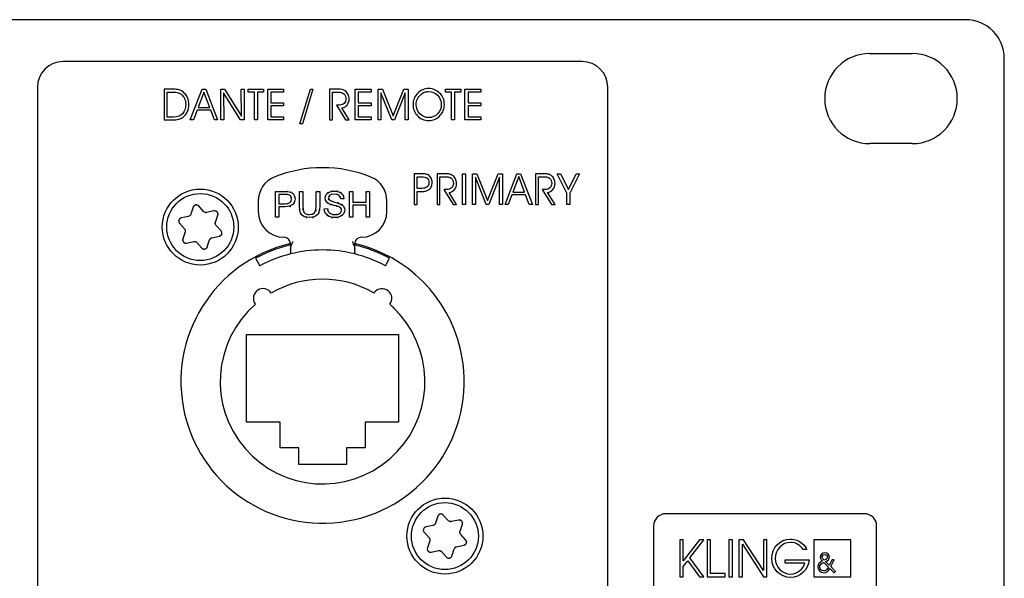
# Model space of a CAD drawing. Extents: x 1077 to 2047, y 1805 to 2279.
# Tile 21 of 22: x 1484 to 1560, y 2235 to 2279. Entities that reach past the tile are written whole.
import ezdxf

# ---------------------------------------------------------------- set-up
doc = ezdxf.new("R2010")
doc.units = 0
doc.layers.add('DRUCKFARBE_SILBER', color=253, linetype='CONTINUOUS')
doc.layers.add('KF_CP+_FRONT', color=7, linetype='CONTINUOUS')

# ---------------------------------------------------------------- blocks, each defined once
blk = doc.blocks.new('AI9-BLK4')
at = {"layer": 'DRUCKFARBE_SILBER', "color": 7}
blk.add_lwpolyline([(-1.436, 1.437), (-1.436, -1.437), (1.436, -1.437), (1.436, 1.437)], close=True, dxfattribs=at)
for points, knots in [([(0.158, -1.128), (0.158, -1.128), (-0.186, -0.791), (-0.186, -0.791), (-0.303, -1.027), (-0.442, -1.128), (-0.647, -1.128), (-0.903, -1.128), (-1.112, -0.919), (-1.112, -0.661), (-1.112, -0.477), (-0.994, -0.325), (-0.766, -0.222), (-0.82, -0.168), (-0.833, -0.152), (-0.856, -0.125), (-0.903, -0.065), (-0.933, 0.02), (-0.933, 0.093), (-0.933, 0.275), (-0.77, 0.426), (-0.572, 0.426), (-0.377, 0.426), (-0.213, 0.266), (-0.213, 0.074), (-0.213, -0.076), (-0.32, -0.202), (-0.507, -0.267), (-0.507, -0.267), (-0.222, -0.548), (-0.222, -0.548), (-0.222, -0.548), (-0.004, -0.125), (-0.004, -0.125), (-0.004, -0.125), (0.166, -0.125), (0.166, -0.125), (0.166, -0.125), (-0.114, -0.655), (-0.114, -0.655), (-0.114, -0.655), (0.266, -1.025), (0.266, -1.025), (0.266, -1.025), (0.158, -1.128), (0.158, -1.128)], [0, 0, 0, 0, 1, 1, 1, 2, 2, 2, 3, 3, 3, 4, 4, 4, 5, 5, 5, 6, 6, 6, 7, 7, 7, 8, 8, 8, 9, 9, 9, 10, 10, 10, 11, 11, 11, 12, 12, 12, 13, 13, 13, 14, 14, 14, 15, 15, 15, 15]), ([(-0.64, -0.137), (-0.64, -0.137), (-0.631, -0.143), (-0.631, -0.143), (-0.631, -0.143), (-0.624, -0.152), (-0.624, -0.152), (-0.624, -0.152), (-0.615, -0.159), (-0.615, -0.159), (-0.449, -0.1), (-0.363, -0.015), (-0.363, 0.089), (-0.363, 0.193), (-0.463, 0.286), (-0.575, 0.286), (-0.69, 0.286), (-0.782, 0.198), (-0.782, 0.089), (-0.782, 0.053), (-0.766, 0.012), (-0.739, -0.028), (-0.716, -0.062), (-0.707, -0.073), (-0.64, -0.137)], [0, 0, 0, 0, 1, 1, 1, 2, 2, 2, 3, 3, 3, 4, 4, 4, 5, 5, 5, 6, 6, 6, 7, 7, 7, 8, 8, 8, 8]), ([(-0.768, -0.389), (-0.887, -0.447), (-0.962, -0.559), (-0.962, -0.678), (-0.962, -0.846), (-0.82, -0.989), (-0.651, -0.989), (-0.548, -0.989), (-0.456, -0.937), (-0.383, -0.833), (-0.354, -0.793), (-0.33, -0.751), (-0.296, -0.683), (-0.296, -0.683), (-0.658, -0.33), (-0.658, -0.33), (-0.68, -0.346), (-0.656, -0.333), (-0.768, -0.389)], [0, 0, 0, 0, 1, 1, 1, 2, 2, 2, 3, 3, 3, 4, 4, 4, 5, 5, 5, 6, 6, 6, 6])]:
    blk.add_open_spline(points, degree=3, knots=knots, dxfattribs=at)
blk = doc.blocks.new('AI9-BLK3')
at = {"layer": 'DRUCKFARBE_SILBER', "color": 7}
blk.add_blockref('AI9-BLK4', (0, 0), dxfattribs=at)
blk = doc.blocks.new('AI9-BLK5')
at = {"layer": 'DRUCKFARBE_SILBER', "color": 7}
blk.add_open_spline([(22.15, -38.95), (22.15, -40.05), (21.25, -40.95), (20.15, -40.95), (20.15, -40.95), (-20.15, -40.95), (-20.15, -40.95), (-21.25, -40.95), (-22.15, -40.05), (-22.15, -38.95), (-22.15, -38.95), (-22.15, 38.95), (-22.15, 38.95), (-22.15, 40.05), (-21.25, 40.95), (-20.15, 40.95), (-20.15, 40.95), (20.15, 40.95), (20.15, 40.95), (21.25, 40.95), (22.15, 40.05), (22.15, 38.95), (22.15, 38.95), (22.15, -38.95), (22.15, -38.95)], degree=3, knots=[0, 0, 0, 0, 1, 1, 1, 2, 2, 2, 3, 3, 3, 4, 4, 4, 5, 5, 5, 6, 6, 6, 7, 7, 7, 8, 8, 8, 8], dxfattribs=at)
blk = doc.blocks.new('KF_CP+_FRONT')
at = {"layer": 'KF_CP+_FRONT', "color": 7}
for p, q in [((238.3, 88.4), (-238.3, 88.4)), ((230.85, 85.775), (234.15, 85.775)), ((241.3, 3), (241.3, 85.4)), ((234.15, 78.775), (230.85, 78.775)), ((184.682, 75.061), (185.437, 75.061)), ((184.682, 73.061), (184.682, 75.061)), ((186.551, 73.906), (186.551, 75.061)), ((186.551, 75.061), (186.817, 75.061)), ((186.817, 75.061), (186.817, 73.907)), ((187.859, 75.061), (188.124, 75.061)), ((187.859, 73.907), (187.859, 75.061)), ((188.124, 75.061), (188.124, 73.906)), ((190.44, 73.061), (190.44, 75.061)), ((190.44, 75.061), (190.705, 75.061)), ((190.705, 75.061), (190.705, 74.239)), ((191.742, 74.239), (191.742, 75.061)), ((191.742, 75.061), (192.007, 75.061)), ((192.007, 75.061), (192.007, 73.061)), ((183.35, 74.326), (183.35, 73.509)), ((184.948, 74.825), (184.948, 74.11)), ((185.46, 74.825), (184.948, 74.825)), ((190.009, 74.498), (189.756, 74.479)), ((190.705, 74.239), (191.742, 74.239)), ((193.35, 73.509), (193.35, 74.326)), ((178.304, 73.846), (178.125, 73.297)), ((179.113, 73.505), (178.728, 73.935)), ((179.916, 73.546), (179.351, 73.427)), ((184.948, 74.11), (185.464, 74.11)), ((185.461, 73.874), (184.948, 73.874)), ((184.948, 73.874), (184.948, 73.061)), ((188.475, 73.704), (188.725, 73.726)), ((190.705, 74.003), (190.705, 73.061)), ((191.742, 74.003), (190.705, 74.003)), ((191.742, 73.061), (191.742, 74.003)), ((177.938, 73.13), (177.373, 73.012)), ((180.025, 72.674), (180.205, 73.223)), ((184.948, 73.061), (184.682, 73.061)), ((190.705, 73.061), (190.44, 73.061)), ((192.007, 73.061), (191.742, 73.061)), ((177.238, 72.6), (177.624, 72.17)), ((177.675, 71.925), (177.495, 71.377)), ((180.462, 72), (180.077, 72.43)), ((177.784, 71.054), (178.349, 71.173)), ((179.396, 70.754), (179.576, 71.303)), ((179.762, 71.47), (180.327, 71.588)), ((178.587, 71.095), (178.972, 70.665)), ((183.149, 69.879), (183.473, 69.282)), ((193.226, 69.282), (193.551, 69.879)), ((182.45, 57.15), (182.45, 63.95)), ((182.45, 63.95), (194.25, 63.95)), ((194.25, 63.95), (194.25, 57.15)), ((185.05, 57.15), (182.45, 57.15)), ((185.05, 55.15), (185.05, 57.15)), ((191.65, 57.15), (191.65, 55.15)), ((194.25, 57.15), (191.65, 57.15)), ((186.5, 55.15), (185.05, 55.15)), ((186.5, 53.85), (186.5, 55.15)), ((190.2, 55.15), (190.2, 53.85)), ((191.65, 55.15), (190.2, 55.15)), ((190.2, 53.85), (186.5, 53.85)), ((197.304, 49.846), (197.125, 49.297)), ((198.113, 49.505), (197.728, 49.935)), ((196.938, 49.131), (196.373, 49.012)), ((198.916, 49.545), (198.351, 49.427)), ((199.025, 48.674), (199.205, 49.223)), ((196.238, 48.6), (196.624, 48.17)), ((199.462, 48), (199.077, 48.43)), ((196.675, 47.925), (196.495, 47.377)), ((198.762, 47.469), (199.327, 47.588)), ((196.784, 47.054), (197.349, 47.173)), ((197.587, 47.095), (197.972, 46.665)), ((198.396, 46.754), (198.576, 47.303))]:
    blk.add_line(p, q, dxfattribs=at)
for points in [[(178.316, 80.62), (178.07, 80.62), (178.994, 83.004), (179.276, 83.004), (180.198, 80.62), (179.947, 80.62), (179.662, 81.367), (178.601, 81.367)], [(179.58, 81.582), (179.129, 82.779), (178.683, 81.582)], [(182.043, 80.904), (182.015, 83.004), (182.247, 83.004), (182.247, 80.62), (181.965, 80.62), (180.657, 82.722), (180.684, 80.62), (180.453, 80.62), (180.453, 83.004), (180.735, 83.004)], [(183.288, 80.62), (183.053, 80.62), (183.053, 82.77), (182.577, 82.77), (182.577, 83.004), (183.764, 83.004), (183.764, 82.77), (183.288, 82.77)], [(184.326, 81.937), (185.326, 81.937), (185.326, 81.7), (184.326, 81.7), (184.326, 80.851), (185.326, 80.851), (185.326, 80.62), (184.089, 80.62), (184.089, 83.004), (185.326, 83.004), (185.326, 82.77), (184.326, 82.77)], [(186.781, 80.311), (186.584, 80.311), (187.399, 83.004), (187.595, 83.004)], [(191.113, 81.937), (192.114, 81.937), (192.114, 81.7), (191.113, 81.7), (191.113, 80.851), (192.114, 80.851), (192.114, 80.62), (190.876, 80.62), (190.876, 83.004), (192.114, 83.004), (192.114, 82.77), (191.113, 82.77)], [(192.656, 80.62), (192.656, 83.004), (193.001, 83.004), (193.827, 80.931), (194.649, 83.004), (194.993, 83.004), (194.993, 80.62), (194.77, 80.62), (194.77, 82.726), (193.932, 80.62), (193.72, 80.62), (192.882, 82.726), (192.882, 80.62)], [(198.607, 80.62), (198.372, 80.62), (198.372, 82.77), (197.896, 82.77), (197.896, 83.004), (199.083, 83.004), (199.083, 82.77), (198.607, 82.77)], [(199.645, 81.937), (200.646, 81.937), (200.646, 81.7), (199.645, 81.7), (199.645, 80.851), (200.646, 80.851), (200.646, 80.62), (199.408, 80.62), (199.408, 83.004), (200.646, 83.004), (200.646, 82.77), (199.645, 82.77)], [(199.45, 74.057), (199.215, 74.057), (199.215, 76.442), (199.45, 76.442)], [(199.99, 74.057), (199.99, 76.442), (200.336, 76.442), (201.161, 74.368), (201.983, 76.442), (202.327, 76.442), (202.327, 74.057), (202.104, 74.057), (202.104, 76.163), (201.266, 74.057), (201.054, 74.057), (200.216, 76.163), (200.216, 74.057)], [(202.772, 74.057), (202.526, 74.057), (203.45, 76.442), (203.732, 76.442), (204.653, 74.057), (204.403, 74.057), (204.118, 74.804), (203.057, 74.804)], [(204.036, 75.019), (203.584, 76.217), (203.139, 75.019)], [(207.553, 74.933), (207.553, 74.057), (207.322, 74.057), (207.322, 74.937), (206.561, 76.442), (206.829, 76.442), (207.438, 75.203), (208.053, 76.442), (208.314, 76.442)], [(216.085, 45.145), (216.359, 45.145), (216.359, 45.934), (216.715, 46.39), (217.623, 45.145), (217.967, 45.145), (216.887, 46.619), (217.967, 48.017), (217.615, 48.017), (216.359, 46.368), (216.359, 48.017), (216.085, 48.017), (216.085, 45.145)], [(218.216, 45.145), (219.62, 45.145), (219.62, 45.404), (218.491, 45.404), (218.491, 48.017), (218.216, 48.017), (218.216, 45.145)], [(219.905, 45.145), (220.179, 45.145), (220.179, 48.017), (219.905, 48.017), (219.905, 45.145)], [(220.686, 45.145), (220.96, 45.145), (220.96, 47.673), (222.584, 45.145), (222.858, 45.145), (222.858, 48.017), (222.584, 48.017), (222.584, 45.632), (221.054, 48.017), (220.686, 48.017), (220.686, 45.145)]]:
    blk.add_lwpolyline(points, close=True, dxfattribs=at)
for centre, radius in [((178.85, 72.3), 2.95), ((178.85, 72.3), 2.6), ((197.85, 48.3), 2.95), ((197.85, 48.3), 2.6)]:
    blk.add_circle(centre, radius, dxfattribs=at)
for points in [[(241.3, 85.4), (241.3, 87.057), (239.957, 88.4), (238.3, 88.4)], [(192.1, 76.179), (189.695, 77.153), (187.005, 77.153), (184.6, 76.179)], [(184.6, 76.179), (183.844, 75.874), (183.35, 75.14), (183.35, 74.326)], [(193.35, 74.326), (193.35, 75.14), (192.855, 75.874), (192.1, 76.179)], [(185.437, 75.061), (185.934, 75.04), (185.324, 75.079), (185.742, 75.041)], [(185.707, 74.806), (185.383, 74.841), (185.877, 74.805), (185.46, 74.825)], [(188.804, 74.563), (188.888, 74.279), (188.733, 74.636), (188.882, 74.384)], [(183.35, 73.509), (183.35, 72.405), (184.245, 71.509), (185.35, 71.509)], [(191.35, 71.509), (192.455, 71.509), (193.35, 72.405), (193.35, 73.509)], [(185.85, 71.009), (185.85, 71.285), (185.626, 71.509), (185.35, 71.509)], [(191.35, 71.509), (191.074, 71.509), (190.85, 71.285), (190.85, 71.009)], [(185.85, 70.909), (184.908, 70.687), (183.999, 70.341), (183.149, 69.879)], [(185.85, 71.009), (185.85, 70.94), (185.85, 70.86), (185.85, 70.782)], [(190.85, 70.209), (189.209, 70.623), (187.491, 70.623), (185.85, 70.209)], [(190.85, 70.782), (190.85, 70.86), (190.85, 70.94), (190.85, 71.009)], [(193.551, 69.879), (192.7, 70.341), (191.792, 70.687), (190.85, 70.909)], [(185.85, 70.209), (185.022, 70.001), (184.224, 69.689), (183.473, 69.282)], [(193.226, 69.282), (192.476, 69.689), (191.678, 70.001), (190.85, 70.209)], [(192.348, 67.171), (189.877, 68.609), (186.823, 68.609), (184.352, 67.171)]]:
    blk.add_open_spline(points, degree=3, dxfattribs=at)
for points, knots in [([(230.85, 85.775), (228.917, 85.775), (227.35, 84.208), (227.35, 82.275), (227.35, 80.342), (228.917, 78.775), (230.85, 78.775)], [0, 0, 0, 0, 1, 1, 1, 2, 2, 2, 2]), ([(234.15, 78.775), (236.083, 78.775), (237.65, 80.342), (237.65, 82.275), (237.65, 84.208), (236.083, 85.775), (234.15, 85.775)], [0, 0, 0, 0, 1, 1, 1, 2, 2, 2, 2]), ([(176.054, 83.004), (176.054, 83.004), (176.733, 83.004), (176.733, 83.004), (176.919, 83.004), (177.076, 82.985), (177.203, 82.948), (177.33, 82.911), (177.442, 82.852), (177.54, 82.77), (177.676, 82.655), (177.782, 82.515), (177.857, 82.349), (177.932, 82.183), (177.97, 82.006), (177.97, 81.817), (177.97, 81.606), (177.929, 81.414), (177.845, 81.241), (177.762, 81.068), (177.645, 80.927), (177.494, 80.818), (177.393, 80.747), (177.285, 80.696), (177.168, 80.665), (177.051, 80.635), (176.872, 80.62), (176.628, 80.62), (176.628, 80.62), (176.054, 80.62), (176.054, 80.62), (176.054, 80.62), (176.054, 83.004), (176.054, 83.004)], [0, 0, 0, 0, 1, 1, 1, 2, 2, 2, 3, 3, 3, 4, 4, 4, 5, 5, 5, 6, 6, 6, 7, 7, 7, 8, 8, 8, 9, 9, 9, 10, 10, 10, 11, 11, 11, 11]), ([(176.286, 82.775), (176.286, 82.775), (176.286, 80.843), (176.286, 80.843), (176.286, 80.843), (176.772, 80.843), (176.772, 80.843), (177.076, 80.843), (177.309, 80.928), (177.473, 81.099), (177.637, 81.269), (177.719, 81.51), (177.719, 81.822), (177.719, 81.978), (177.691, 82.122), (177.636, 82.254), (177.58, 82.387), (177.5, 82.497), (177.396, 82.587), (177.319, 82.655), (177.232, 82.703), (177.136, 82.732), (177.04, 82.761), (176.9, 82.775), (176.717, 82.775), (176.717, 82.775), (176.286, 82.775), (176.286, 82.775)], [0, 0, 0, 0, 1, 1, 1, 2, 2, 2, 3, 3, 3, 4, 4, 4, 5, 5, 5, 6, 6, 6, 7, 7, 7, 8, 8, 8, 9, 9, 9, 9]), ([(189.127, 82.77), (189.127, 82.77), (189.127, 80.62), (189.127, 80.62), (189.127, 80.62), (188.896, 80.62), (188.896, 80.62), (188.896, 80.62), (188.896, 83.004), (188.896, 83.004), (188.896, 83.004), (189.536, 83.004), (189.536, 83.004), (189.677, 83.004), (189.79, 82.993), (189.876, 82.972), (189.962, 82.951), (190.039, 82.915), (190.109, 82.866), (190.204, 82.8), (190.279, 82.71), (190.334, 82.599), (190.389, 82.488), (190.417, 82.37), (190.417, 82.246), (190.417, 82.061), (190.362, 81.902), (190.252, 81.769), (190.143, 81.636), (190.006, 81.563), (189.841, 81.551), (189.841, 81.551), (190.417, 80.62), (190.417, 80.62), (190.417, 80.62), (190.139, 80.62), (190.139, 80.62), (190.139, 80.62), (189.432, 81.769), (189.432, 81.769), (189.432, 81.769), (189.657, 81.769), (189.657, 81.769), (189.808, 81.769), (189.93, 81.813), (190.025, 81.901), (190.119, 81.99), (190.166, 82.103), (190.166, 82.243), (190.166, 82.327), (190.152, 82.402), (190.123, 82.471), (190.094, 82.54), (190.051, 82.6), (189.994, 82.652), (189.947, 82.694), (189.891, 82.724), (189.825, 82.743), (189.759, 82.761), (189.641, 82.77), (189.472, 82.77), (189.472, 82.77), (189.127, 82.77), (189.127, 82.77)], [0, 0, 0, 0, 1, 1, 1, 2, 2, 2, 3, 3, 3, 4, 4, 4, 5, 5, 5, 6, 6, 6, 7, 7, 7, 8, 8, 8, 9, 9, 9, 10, 10, 10, 11, 11, 11, 12, 12, 12, 13, 13, 13, 14, 14, 14, 15, 15, 15, 16, 16, 16, 17, 17, 17, 18, 18, 18, 19, 19, 19, 20, 20, 20, 21, 21, 21, 21]), ([(195.373, 81.826), (195.373, 81.992), (195.405, 82.15), (195.469, 82.301), (195.533, 82.451), (195.625, 82.586), (195.747, 82.706), (195.863, 82.82), (195.992, 82.906), (196.132, 82.964), (196.272, 83.022), (196.424, 83.051), (196.588, 83.051), (196.755, 83.051), (196.909, 83.021), (197.052, 82.963), (197.194, 82.905), (197.324, 82.818), (197.442, 82.702), (197.563, 82.583), (197.654, 82.45), (197.715, 82.302), (197.776, 82.156), (197.807, 81.997), (197.807, 81.826), (197.807, 81.658), (197.781, 81.503), (197.728, 81.361), (197.676, 81.219), (197.598, 81.091), (197.493, 80.975), (197.372, 80.842), (197.235, 80.742), (197.082, 80.674), (196.929, 80.607), (196.764, 80.573), (196.584, 80.573), (196.242, 80.573), (195.954, 80.693), (195.722, 80.934), (195.49, 81.175), (195.373, 81.472), (195.373, 81.826)], [0, 0, 0, 0, 1, 1, 1, 2, 2, 2, 3, 3, 3, 4, 4, 4, 5, 5, 5, 6, 6, 6, 7, 7, 7, 8, 8, 8, 9, 9, 9, 10, 10, 10, 11, 11, 11, 12, 12, 12, 13, 13, 13, 14, 14, 14, 14]), ([(195.619, 81.823), (195.619, 81.533), (195.713, 81.29), (195.902, 81.093), (196.091, 80.897), (196.324, 80.799), (196.601, 80.799), (196.872, 80.799), (197.1, 80.898), (197.287, 81.097), (197.474, 81.295), (197.567, 81.539), (197.567, 81.829), (197.567, 82.1), (197.471, 82.333), (197.279, 82.528), (197.087, 82.724), (196.856, 82.822), (196.585, 82.822), (196.474, 82.822), (196.368, 82.803), (196.266, 82.765), (196.164, 82.728), (196.07, 82.672), (195.984, 82.599), (195.87, 82.504), (195.781, 82.387), (195.716, 82.248), (195.651, 82.11), (195.619, 81.968), (195.619, 81.823)], [0, 0, 0, 0, 1, 1, 1, 2, 2, 2, 3, 3, 3, 4, 4, 4, 5, 5, 5, 6, 6, 6, 7, 7, 7, 8, 8, 8, 9, 9, 9, 10, 10, 10, 10]), ([(195.47, 76.442), (195.47, 76.442), (195.975, 76.442), (195.975, 76.442), (196.12, 76.442), (196.237, 76.433), (196.324, 76.418), (196.411, 76.403), (196.484, 76.379), (196.542, 76.345), (196.646, 76.282), (196.727, 76.2), (196.783, 76.098), (196.839, 75.998), (196.867, 75.884), (196.867, 75.757), (196.867, 75.637), (196.842, 75.526), (196.791, 75.425), (196.74, 75.323), (196.67, 75.241), (196.579, 75.181), (196.516, 75.139), (196.44, 75.108), (196.353, 75.089), (196.265, 75.07), (196.153, 75.061), (196.016, 75.061), (196.016, 75.061), (195.704, 75.061), (195.704, 75.061), (195.704, 75.061), (195.704, 74.057), (195.704, 74.057), (195.704, 74.057), (195.47, 74.057), (195.47, 74.057), (195.47, 74.057), (195.47, 76.442), (195.47, 76.442)], [0, 0, 0, 0, 1, 1, 1, 2, 2, 2, 3, 3, 3, 4, 4, 4, 5, 5, 5, 6, 6, 6, 7, 7, 7, 8, 8, 8, 9, 9, 9, 10, 10, 10, 11, 11, 11, 12, 12, 12, 13, 13, 13, 13]), ([(195.704, 76.207), (195.704, 76.207), (195.704, 75.3), (195.704, 75.3), (195.704, 75.3), (196.049, 75.3), (196.049, 75.3), (196.241, 75.3), (196.382, 75.337), (196.474, 75.409), (196.565, 75.482), (196.611, 75.595), (196.611, 75.748), (196.611, 75.907), (196.565, 76.023), (196.473, 76.097), (196.381, 76.17), (196.233, 76.207), (196.029, 76.207), (196.029, 76.207), (195.704, 76.207), (195.704, 76.207)], [0, 0, 0, 0, 1, 1, 1, 2, 2, 2, 3, 3, 3, 4, 4, 4, 5, 5, 5, 6, 6, 6, 7, 7, 7, 7]), ([(197.469, 76.207), (197.469, 76.207), (197.469, 74.057), (197.469, 74.057), (197.469, 74.057), (197.238, 74.057), (197.238, 74.057), (197.238, 74.057), (197.238, 76.442), (197.238, 76.442), (197.238, 76.442), (197.878, 76.442), (197.878, 76.442), (198.019, 76.442), (198.132, 76.43), (198.218, 76.409), (198.303, 76.388), (198.381, 76.353), (198.451, 76.304), (198.546, 76.237), (198.621, 76.148), (198.676, 76.037), (198.731, 75.925), (198.759, 75.808), (198.759, 75.683), (198.759, 75.498), (198.704, 75.34), (198.594, 75.207), (198.485, 75.073), (198.348, 75.001), (198.183, 74.989), (198.183, 74.989), (198.759, 74.057), (198.759, 74.057), (198.759, 74.057), (198.481, 74.057), (198.481, 74.057), (198.481, 74.057), (197.774, 75.207), (197.774, 75.207), (197.774, 75.207), (197.999, 75.207), (197.999, 75.207), (198.15, 75.207), (198.272, 75.251), (198.367, 75.339), (198.461, 75.427), (198.508, 75.541), (198.508, 75.679), (198.508, 75.764), (198.494, 75.84), (198.465, 75.909), (198.436, 75.978), (198.393, 76.038), (198.336, 76.089), (198.289, 76.131), (198.233, 76.162), (198.167, 76.18), (198.101, 76.198), (197.983, 76.207), (197.814, 76.207), (197.814, 76.207), (197.469, 76.207), (197.469, 76.207)], [0, 0, 0, 0, 1, 1, 1, 2, 2, 2, 3, 3, 3, 4, 4, 4, 5, 5, 5, 6, 6, 6, 7, 7, 7, 8, 8, 8, 9, 9, 9, 10, 10, 10, 11, 11, 11, 12, 12, 12, 13, 13, 13, 14, 14, 14, 15, 15, 15, 16, 16, 16, 17, 17, 17, 18, 18, 18, 19, 19, 19, 20, 20, 20, 21, 21, 21, 21]), ([(205.112, 76.207), (205.112, 76.207), (205.112, 74.057), (205.112, 74.057), (205.112, 74.057), (204.881, 74.057), (204.881, 74.057), (204.881, 74.057), (204.881, 76.442), (204.881, 76.442), (204.881, 76.442), (205.522, 76.442), (205.522, 76.442), (205.662, 76.442), (205.776, 76.43), (205.861, 76.409), (205.947, 76.388), (206.025, 76.353), (206.095, 76.304), (206.189, 76.237), (206.264, 76.148), (206.32, 76.037), (206.375, 75.925), (206.402, 75.808), (206.402, 75.683), (206.402, 75.498), (206.347, 75.34), (206.238, 75.207), (206.128, 75.073), (205.991, 75.001), (205.826, 74.989), (205.826, 74.989), (206.402, 74.057), (206.402, 74.057), (206.402, 74.057), (206.124, 74.057), (206.124, 74.057), (206.124, 74.057), (205.417, 75.207), (205.417, 75.207), (205.417, 75.207), (205.643, 75.207), (205.643, 75.207), (205.793, 75.207), (205.915, 75.251), (206.01, 75.339), (206.104, 75.427), (206.151, 75.541), (206.151, 75.679), (206.151, 75.764), (206.137, 75.84), (206.108, 75.909), (206.079, 75.978), (206.036, 76.038), (205.98, 76.089), (205.933, 76.131), (205.876, 76.162), (205.81, 76.18), (205.744, 76.198), (205.627, 76.207), (205.458, 76.207), (205.458, 76.207), (205.112, 76.207), (205.112, 76.207)], [0, 0, 0, 0, 1, 1, 1, 2, 2, 2, 3, 3, 3, 4, 4, 4, 5, 5, 5, 6, 6, 6, 7, 7, 7, 8, 8, 8, 9, 9, 9, 10, 10, 10, 11, 11, 11, 12, 12, 12, 13, 13, 13, 14, 14, 14, 15, 15, 15, 16, 16, 16, 17, 17, 17, 18, 18, 18, 19, 19, 19, 20, 20, 20, 21, 21, 21, 21]), ([(185.742, 75.041), (186.133, 74.92), (185.639, 75.106), (185.989, 74.948), (186.245, 74.682), (185.925, 75.068), (186.149, 74.755), (186.266, 74.355), (186.144, 74.903), (186.21, 74.482)], [0, 0, 0, 0, 1, 1, 1, 2, 2, 2, 3, 3, 3, 3]), ([(188.55, 74.544), (188.643, 74.978), (188.471, 74.411), (188.636, 74.828), (188.98, 75.153), (188.477, 74.754), (188.887, 75.027), (189.424, 75.159), (188.688, 75.022), (189.256, 75.096)], [0, 0, 0, 0, 1, 1, 1, 2, 2, 2, 3, 3, 3, 3]), ([(189.256, 75.096), (189.866, 75.018), (189.081, 75.162), (189.648, 75.025), (190.074, 74.736), (189.549, 75.158), (189.91, 74.813), (190.093, 74.356), (189.897, 74.986), (190.009, 74.498)], [0, 0, 0, 0, 1, 1, 1, 2, 2, 2, 3, 3, 3, 3]), ([(189.756, 74.479), (189.589, 74.949), (189.866, 74.374), (189.617, 74.766), (189.138, 74.951), (189.839, 74.758), (189.266, 74.863)], [0, 0, 0, 0, 1, 1, 1, 2, 2, 2, 2]), ([(186.21, 74.482), (186.034, 73.802), (186.359, 74.665), (186.048, 74.05), (185.277, 73.711), (186.45, 74.065), (185.461, 73.874)], [0, 0, 0, 0, 1, 1, 1, 2, 2, 2, 2]), ([(185.464, 74.11), (186.074, 74.213), (185.344, 74.022), (185.829, 74.205), (186.036, 74.576), (185.821, 74.038), (185.937, 74.474)], [0, 0, 0, 0, 1, 1, 1, 2, 2, 2, 2]), ([(185.937, 74.474), (185.868, 74.811), (185.995, 74.381), (185.874, 74.689), (185.64, 74.891), (185.974, 74.657), (185.707, 74.806)], [0, 0, 0, 0, 1, 1, 1, 2, 2, 2, 2]), ([(188.833, 74.11), (188.483, 74.373), (188.909, 74.001), (188.62, 74.296), (188.485, 74.658), (188.626, 74.161), (188.55, 74.544)], [0, 0, 0, 0, 1, 1, 1, 2, 2, 2, 2]), ([(188.882, 74.384), (189.382, 74.174), (188.579, 74.457), (189.284, 74.242), (190.035, 74.043), (189.146, 74.299), (189.728, 74.114)], [0, 0, 0, 0, 1, 1, 1, 2, 2, 2, 2]), ([(189.266, 74.863), (188.685, 74.767), (189.388, 74.944), (188.915, 74.774), (188.703, 74.471), (188.924, 74.895), (188.804, 74.563)], [0, 0, 0, 0, 1, 1, 1, 2, 2, 2, 2]), ([(189.728, 74.114), (190.151, 73.826), (189.637, 74.234), (189.985, 73.91), (190.144, 73.5), (189.978, 74.067), (190.068, 73.627)], [0, 0, 0, 0, 1, 1, 1, 2, 2, 2, 2]), ([(178.728, 73.935), (178.654, 74.003), (178.755, 73.917), (178.677, 73.978), (178.547, 74.039), (178.727, 73.967), (178.588, 74.014), (178.44, 74.02), (178.635, 74.022), (178.49, 74.012), (178.354, 73.963), (178.533, 74.039), (178.401, 73.974), (178.293, 73.875), (178.428, 74.013), (178.333, 73.906), (178.287, 73.818), (178.345, 73.937), (178.304, 73.846)], [0, 0, 0, 0, 1, 1, 1, 2, 2, 2, 3, 3, 3, 4, 4, 4, 5, 5, 5, 6, 6, 6, 6]), ([(179.351, 73.427), (179.302, 73.419), (179.367, 73.428), (179.318, 73.422), (179.171, 73.432), (179.364, 73.409), (179.222, 73.434), (179.092, 73.498), (179.261, 73.403), (179.137, 73.482), (179.101, 73.516), (179.148, 73.469), (179.113, 73.505)], [0, 0, 0, 0, 1, 1, 1, 2, 2, 2, 3, 3, 3, 4, 4, 4, 4]), ([(180.205, 73.223), (180.227, 73.321), (180.202, 73.19), (180.217, 73.288), (180.204, 73.432), (180.232, 73.24), (180.203, 73.384), (180.135, 73.514), (180.234, 73.347), (180.153, 73.468), (180.042, 73.561), (180.198, 73.444), (180.076, 73.526), (179.936, 73.57), (180.123, 73.522), (179.982, 73.55), (179.883, 73.547), (180.016, 73.556), (179.916, 73.546)], [0, 0, 0, 0, 1, 1, 1, 2, 2, 2, 3, 3, 3, 4, 4, 4, 5, 5, 5, 6, 6, 6, 6]), ([(187.343, 73.027), (186.611, 73.132), (187.53, 72.939), (186.883, 73.124), (186.457, 73.509), (186.968, 72.948), (186.627, 73.405), (186.481, 74.1), (186.634, 73.099), (186.551, 73.906)], [0, 0, 0, 0, 1, 1, 1, 2, 2, 2, 3, 3, 3, 3]), ([(186.817, 73.907), (186.869, 73.276), (186.772, 74.042), (186.864, 73.525), (187.085, 73.215), (186.752, 73.596), (187.031, 73.334), (187.442, 73.206), (186.864, 73.339), (187.319, 73.267)], [0, 0, 0, 0, 1, 1, 1, 2, 2, 2, 3, 3, 3, 3]), ([(188.124, 73.906), (188.051, 73.135), (188.187, 74.093), (188.057, 73.427), (187.733, 72.967), (188.226, 73.544), (187.81, 73.139), (187.155, 72.925), (188.091, 73.148), (187.343, 73.027)], [0, 0, 0, 0, 1, 1, 1, 2, 2, 2, 3, 3, 3, 3]), ([(187.319, 73.267), (188.012, 73.411), (187.181, 73.145), (187.735, 73.399), (187.973, 74.06), (187.725, 73.045), (187.859, 73.907)], [0, 0, 0, 0, 1, 1, 1, 2, 2, 2, 2]), ([(189.329, 73.027), (188.608, 73.113), (189.519, 72.955), (188.873, 73.107), (188.409, 73.43), (188.984, 72.955), (188.586, 73.345), (188.379, 73.866), (188.6, 73.147), (188.475, 73.704)], [0, 0, 0, 0, 1, 1, 1, 2, 2, 2, 3, 3, 3, 3]), ([(189.579, 73.886), (189.124, 74.019), (189.839, 73.822), (189.221, 73.984), (188.57, 74.176), (189.346, 73.924), (188.833, 74.11)], [0, 0, 0, 0, 1, 1, 1, 2, 2, 2, 2]), ([(188.725, 73.726), (188.83, 73.332), (188.664, 73.826), (188.808, 73.479), (189.08, 73.23), (188.678, 73.541), (189.009, 73.323), (189.456, 73.209), (188.842, 73.328), (189.317, 73.264)], [0, 0, 0, 0, 1, 1, 1, 2, 2, 2, 3, 3, 3, 3]), ([(190.068, 73.627), (189.969, 73.167), (190.152, 73.769), (189.977, 73.325), (189.616, 72.97), (190.141, 73.409), (189.713, 73.106), (189.154, 72.955), (189.924, 73.113), (189.329, 73.027)], [0, 0, 0, 0, 1, 1, 1, 2, 2, 2, 3, 3, 3, 3]), ([(189.317, 73.264), (189.732, 73.312), (189.197, 73.223), (189.584, 73.309), (189.869, 73.48), (189.523, 73.233), (189.757, 73.432), (189.865, 73.683), (189.752, 73.341), (189.813, 73.604)], [0, 0, 0, 0, 1, 1, 1, 2, 2, 2, 3, 3, 3, 3]), ([(189.813, 73.604), (189.755, 73.861), (189.863, 73.531), (189.759, 73.768), (189.518, 73.954), (189.88, 73.719), (189.579, 73.886)], [0, 0, 0, 0, 1, 1, 1, 2, 2, 2, 2]), ([(177.373, 73.012), (177.278, 72.982), (177.403, 73.026), (177.311, 72.99), (177.193, 72.906), (177.345, 73.026), (177.235, 72.93), (177.156, 72.805), (177.251, 72.975), (177.187, 72.845), (177.162, 72.702), (177.185, 72.895), (177.175, 72.748), (177.207, 72.605), (177.155, 72.791), (177.201, 72.655), (177.254, 72.571), (177.179, 72.681), (177.238, 72.6)], [0, 0, 0, 0, 1, 1, 1, 2, 2, 2, 3, 3, 3, 4, 4, 4, 5, 5, 5, 6, 6, 6, 6]), ([(178.125, 73.297), (178.107, 73.251), (178.131, 73.312), (178.112, 73.267), (178.03, 73.144), (178.147, 73.3), (178.054, 73.189), (177.933, 73.108), (178.1, 73.208), (177.97, 73.139), (177.923, 73.125), (177.986, 73.143), (177.938, 73.13)], [0, 0, 0, 0, 1, 1, 1, 2, 2, 2, 3, 3, 3, 4, 4, 4, 4]), ([(180.077, 72.43), (180.045, 72.468), (180.086, 72.416), (180.056, 72.456), (179.991, 72.588), (180.068, 72.409), (180.018, 72.545), (180.009, 72.69), (180.011, 72.495), (180.017, 72.643), (180.028, 72.691), (180.012, 72.627), (180.025, 72.674)], [0, 0, 0, 0, 1, 1, 1, 2, 2, 2, 3, 3, 3, 4, 4, 4, 4]), ([(177.624, 72.17), (177.655, 72.132), (177.614, 72.184), (177.644, 72.144), (177.709, 72.012), (177.633, 72.191), (177.682, 72.055), (177.691, 71.91), (177.689, 72.104), (177.683, 71.957), (177.672, 71.909), (177.688, 71.973), (177.675, 71.925)], [0, 0, 0, 0, 1, 1, 1, 2, 2, 2, 3, 3, 3, 4, 4, 4, 4]), ([(180.327, 71.588), (180.422, 71.618), (180.297, 71.574), (180.389, 71.61), (180.507, 71.693), (180.355, 71.573), (180.465, 71.67), (180.544, 71.794), (180.449, 71.625), (180.513, 71.755), (180.538, 71.898), (180.515, 71.705), (180.525, 71.852), (180.493, 71.995), (180.545, 71.808), (180.499, 71.945), (180.447, 72.029), (180.521, 71.919), (180.462, 72)], [0, 0, 0, 0, 1, 1, 1, 2, 2, 2, 3, 3, 3, 4, 4, 4, 5, 5, 5, 6, 6, 6, 6]), ([(177.495, 71.377), (177.473, 71.279), (177.498, 71.409), (177.483, 71.311), (177.496, 71.168), (177.468, 71.36), (177.497, 71.216), (177.565, 71.085), (177.466, 71.253), (177.547, 71.132), (177.658, 71.039), (177.502, 71.156), (177.624, 71.074), (177.764, 71.03), (177.577, 71.078), (177.718, 71.05), (177.817, 71.053), (177.685, 71.043), (177.784, 71.054)], [0, 0, 0, 0, 1, 1, 1, 2, 2, 2, 3, 3, 3, 4, 4, 4, 5, 5, 5, 6, 6, 6, 6]), ([(178.349, 71.173), (178.398, 71.181), (178.333, 71.172), (178.382, 71.178), (178.529, 71.167), (178.336, 71.191), (178.478, 71.166), (178.609, 71.101), (178.439, 71.197), (178.564, 71.118), (178.599, 71.084), (178.553, 71.13), (178.587, 71.095)], [0, 0, 0, 0, 1, 1, 1, 2, 2, 2, 3, 3, 3, 4, 4, 4, 4]), ([(179.576, 71.303), (179.593, 71.349), (179.569, 71.288), (179.588, 71.333), (179.67, 71.455), (179.553, 71.3), (179.646, 71.411), (179.767, 71.492), (179.599, 71.393), (179.73, 71.461), (179.777, 71.475), (179.714, 71.457), (179.762, 71.47)], [0, 0, 0, 0, 1, 1, 1, 2, 2, 2, 3, 3, 3, 4, 4, 4, 4]), ([(185.85, 70.782), (185.935, 70.9), (185.824, 70.74), (185.905, 70.862), (186.017, 71.071), (185.874, 70.788), (185.977, 71.003), (186.061, 71.253), (185.957, 70.917), (186.029, 71.171), (186.031, 71.177), (186.029, 71.169), (186.03, 71.175)], [0, 0, 0, 0, 1, 1, 1, 2, 2, 2, 3, 3, 3, 4, 4, 4, 4]), ([(190.67, 71.175), (190.671, 71.169), (190.669, 71.177), (190.671, 71.171), (190.743, 70.917), (190.638, 71.253), (190.723, 71.003), (190.826, 70.788), (190.683, 71.071), (190.795, 70.862), (190.876, 70.74), (190.766, 70.9), (190.85, 70.782)], [0, 0, 0, 0, 1, 1, 1, 2, 2, 2, 3, 3, 3, 4, 4, 4, 4]), ([(185.85, 71.012), (179.934, 69.632), (176.257, 63.716), (177.638, 57.8), (179.019, 51.884), (184.934, 48.207), (190.85, 49.588), (196.766, 50.968), (200.443, 56.884), (199.062, 62.8), (198.111, 66.877), (194.927, 70.06), (190.85, 71.012)], [0, 0, 0, 0, 1, 1, 1, 2, 2, 2, 3, 3, 3, 4, 4, 4, 4]), ([(178.972, 70.665), (179.046, 70.597), (178.945, 70.684), (179.022, 70.622), (179.153, 70.562), (178.973, 70.633), (179.112, 70.586), (179.259, 70.58), (179.065, 70.578), (179.21, 70.587), (179.347, 70.637), (179.167, 70.56), (179.3, 70.626), (179.408, 70.725), (179.272, 70.587), (179.368, 70.695), (179.413, 70.782), (179.356, 70.664), (179.396, 70.754)], [0, 0, 0, 0, 1, 1, 1, 2, 2, 2, 3, 3, 3, 4, 4, 4, 5, 5, 5, 6, 6, 6, 6]), ([(185.85, 70.782), (185.85, 70.776), (185.85, 70.784), (185.85, 70.778), (185.85, 70.312), (185.85, 70.913), (185.85, 70.477), (185.85, 70.156), (185.85, 70.554), (185.85, 70.279), (185.85, 70.155), (185.85, 70.293), (185.85, 70.209)], [0, 0, 0, 0, 1, 1, 1, 2, 2, 2, 3, 3, 3, 4, 4, 4, 4]), ([(190.85, 70.209), (190.85, 70.293), (190.85, 70.155), (190.85, 70.279), (190.85, 70.554), (190.85, 70.156), (190.85, 70.477), (190.85, 70.913), (190.85, 70.312), (190.85, 70.778), (190.85, 70.784), (190.85, 70.776), (190.85, 70.782)], [0, 0, 0, 0, 1, 1, 1, 2, 2, 2, 3, 3, 3, 4, 4, 4, 4]), ([(184.352, 67.171), (184.127, 67.519), (183.663, 67.619), (183.315, 67.394), (182.967, 67.169), (182.867, 66.705), (183.092, 66.357), (183.105, 66.337), (183.119, 66.318), (183.134, 66.299)], [0, 0, 0, 0, 1, 1, 1, 2, 2, 2, 3, 3, 3, 3]), ([(193.566, 66.299), (193.823, 66.624), (193.768, 67.096), (193.443, 67.353), (193.118, 67.609), (192.646, 67.554), (192.389, 67.229), (192.375, 67.21), (192.361, 67.191), (192.348, 67.171)], [0, 0, 0, 0, 1, 1, 1, 2, 2, 2, 3, 3, 3, 3]), ([(183.134, 66.299), (179.82, 63.418), (179.47, 58.397), (182.351, 55.084), (185.232, 51.77), (190.253, 51.419), (193.566, 54.301), (196.88, 57.182), (197.23, 62.203), (194.349, 65.516), (194.107, 65.795), (193.845, 66.057), (193.566, 66.299)], [0, 0, 0, 0, 1, 1, 1, 2, 2, 2, 3, 3, 3, 4, 4, 4, 4]), ([(197.728, 49.935), (197.654, 50.002), (197.755, 49.916), (197.678, 49.978), (197.547, 50.038), (197.727, 49.967), (197.588, 50.014), (197.44, 50.02), (197.635, 50.022), (197.49, 50.012), (197.354, 49.963), (197.533, 50.039), (197.401, 49.975), (197.293, 49.875), (197.428, 50.013), (197.333, 49.906), (197.287, 49.818), (197.344, 49.937), (197.304, 49.846)], [0, 0, 0, 0, 1, 1, 1, 2, 2, 2, 3, 3, 3, 4, 4, 4, 5, 5, 5, 6, 6, 6, 6]), ([(215.018, 50.039), (215.018, 50.039), (230.432, 50.039), (230.432, 50.039), (230.959, 50.039), (231.385, 49.612), (231.385, 49.087), (231.385, 49.087), (231.385, 33.67), (231.385, 33.67), (231.385, 33.144), (230.959, 32.717), (230.432, 32.717), (230.432, 32.717), (215.018, 32.717), (215.018, 32.717), (214.491, 32.717), (214.065, 33.144), (214.065, 33.67), (214.065, 33.67), (214.065, 49.087), (214.065, 49.087), (214.065, 49.612), (214.491, 50.039), (215.018, 50.039), (215.018, 50.039), (215.018, 50.039), (215.018, 50.039)], [0, 0, 0, 0, 1, 1, 1, 2, 2, 2, 3, 3, 3, 4, 4, 4, 5, 5, 5, 6, 6, 6, 7, 7, 7, 8, 8, 8, 9, 9, 9, 9]), ([(196.373, 49.012), (196.278, 48.982), (196.402, 49.026), (196.311, 48.99), (196.193, 48.907), (196.345, 49.026), (196.235, 48.93), (196.156, 48.805), (196.251, 48.975), (196.187, 48.845), (196.162, 48.702), (196.185, 48.895), (196.175, 48.748), (196.207, 48.605), (196.155, 48.792), (196.201, 48.655), (196.254, 48.571), (196.179, 48.681), (196.238, 48.6)], [0, 0, 0, 0, 1, 1, 1, 2, 2, 2, 3, 3, 3, 4, 4, 4, 5, 5, 5, 6, 6, 6, 6]), ([(197.125, 49.297), (197.107, 49.251), (197.131, 49.312), (197.112, 49.267), (197.03, 49.144), (197.147, 49.3), (197.054, 49.189), (196.933, 49.108), (197.1, 49.207), (196.97, 49.139), (196.923, 49.125), (196.986, 49.143), (196.938, 49.131)], [0, 0, 0, 0, 1, 1, 1, 2, 2, 2, 3, 3, 3, 4, 4, 4, 4]), ([(198.351, 49.427), (198.302, 49.419), (198.367, 49.428), (198.318, 49.422), (198.171, 49.432), (198.364, 49.409), (198.221, 49.434), (198.092, 49.498), (198.261, 49.403), (198.137, 49.482), (198.101, 49.516), (198.148, 49.47), (198.113, 49.505)], [0, 0, 0, 0, 1, 1, 1, 2, 2, 2, 3, 3, 3, 4, 4, 4, 4]), ([(199.205, 49.223), (199.227, 49.321), (199.202, 49.19), (199.217, 49.288), (199.204, 49.432), (199.232, 49.24), (199.203, 49.384), (199.135, 49.514), (199.234, 49.347), (199.153, 49.467), (199.042, 49.561), (199.198, 49.444), (199.076, 49.526), (198.936, 49.57), (199.123, 49.522), (198.982, 49.55), (198.883, 49.547), (199.016, 49.556), (198.916, 49.545)], [0, 0, 0, 0, 1, 1, 1, 2, 2, 2, 3, 3, 3, 4, 4, 4, 5, 5, 5, 6, 6, 6, 6]), ([(196.624, 48.17), (196.655, 48.132), (196.614, 48.184), (196.644, 48.144), (196.709, 48.012), (196.633, 48.191), (196.682, 48.055), (196.692, 47.91), (196.689, 48.105), (196.683, 47.957), (196.672, 47.909), (196.688, 47.973), (196.675, 47.925)], [0, 0, 0, 0, 1, 1, 1, 2, 2, 2, 3, 3, 3, 4, 4, 4, 4]), ([(199.077, 48.43), (199.045, 48.468), (199.086, 48.416), (199.056, 48.456), (198.991, 48.588), (199.068, 48.409), (199.018, 48.545), (199.008, 48.69), (199.011, 48.495), (199.017, 48.642), (199.028, 48.691), (199.012, 48.627), (199.025, 48.674)], [0, 0, 0, 0, 1, 1, 1, 2, 2, 2, 3, 3, 3, 4, 4, 4, 4]), ([(198.576, 47.303), (198.593, 47.349), (198.569, 47.288), (198.588, 47.334), (198.67, 47.456), (198.553, 47.3), (198.646, 47.411), (198.767, 47.492), (198.599, 47.392), (198.73, 47.461), (198.778, 47.475), (198.714, 47.457), (198.762, 47.469)], [0, 0, 0, 0, 1, 1, 1, 2, 2, 2, 3, 3, 3, 4, 4, 4, 4]), ([(199.327, 47.588), (199.422, 47.618), (199.297, 47.574), (199.389, 47.611), (199.507, 47.693), (199.355, 47.573), (199.465, 47.67), (199.544, 47.794), (199.449, 47.625), (199.513, 47.755), (199.538, 47.898), (199.515, 47.705), (199.525, 47.852), (199.493, 47.995), (199.545, 47.808), (199.499, 47.945), (199.446, 48.029), (199.521, 47.919), (199.462, 48)], [0, 0, 0, 0, 1, 1, 1, 2, 2, 2, 3, 3, 3, 4, 4, 4, 5, 5, 5, 6, 6, 6, 6]), ([(224.288, 46.468), (224.288, 46.468), (224.288, 46.209), (224.288, 46.209), (224.288, 46.209), (225.811, 46.209), (225.811, 46.209), (225.692, 45.723), (225.213, 45.352), (224.71, 45.352), (224.051, 45.352), (223.507, 45.903), (223.507, 46.566), (223.507, 47.26), (224.04, 47.811), (224.71, 47.811), (225.099, 47.811), (225.487, 47.583), (225.667, 47.251), (225.667, 47.251), (225.974, 47.251), (225.974, 47.251), (225.917, 47.419), (225.802, 47.574), (225.606, 47.738), (225.343, 47.957), (225.033, 48.07), (224.689, 48.07), (223.883, 48.07), (223.234, 47.402), (223.234, 46.571), (223.234, 45.774), (223.905, 45.093), (224.698, 45.093), (225.454, 45.093), (226.081, 45.688), (226.142, 46.468), (226.142, 46.468), (224.288, 46.468), (224.288, 46.468), (224.288, 46.468), (224.288, 46.468), (224.288, 46.468)], [0, 0, 0, 0, 1, 1, 1, 2, 2, 2, 3, 3, 3, 4, 4, 4, 5, 5, 5, 6, 6, 6, 7, 7, 7, 8, 8, 8, 9, 9, 9, 10, 10, 10, 11, 11, 11, 12, 12, 12, 13, 13, 13, 14, 14, 14, 14]), ([(196.495, 47.377), (196.473, 47.279), (196.498, 47.409), (196.483, 47.311), (196.496, 47.168), (196.468, 47.36), (196.497, 47.216), (196.565, 47.085), (196.466, 47.253), (196.546, 47.132), (196.658, 47.039), (196.502, 47.156), (196.624, 47.074), (196.764, 47.029), (196.577, 47.078), (196.718, 47.05), (196.817, 47.053), (196.685, 47.043), (196.784, 47.054)], [0, 0, 0, 0, 1, 1, 1, 2, 2, 2, 3, 3, 3, 4, 4, 4, 5, 5, 5, 6, 6, 6, 6]), ([(197.349, 47.173), (197.398, 47.181), (197.333, 47.172), (197.382, 47.178), (197.529, 47.167), (197.336, 47.191), (197.478, 47.166), (197.609, 47.101), (197.439, 47.197), (197.563, 47.118), (197.599, 47.084), (197.553, 47.13), (197.587, 47.095)], [0, 0, 0, 0, 1, 1, 1, 2, 2, 2, 3, 3, 3, 4, 4, 4, 4]), ([(197.972, 46.665), (198.046, 46.597), (197.945, 46.683), (198.022, 46.622), (198.153, 46.561), (197.973, 46.633), (198.112, 46.586), (198.259, 46.58), (198.065, 46.578), (198.21, 46.587), (198.347, 46.637), (198.167, 46.56), (198.3, 46.626), (198.408, 46.725), (198.272, 46.586), (198.368, 46.695), (198.413, 46.781), (198.356, 46.664), (198.396, 46.754)], [0, 0, 0, 0, 1, 1, 1, 2, 2, 2, 3, 3, 3, 4, 4, 4, 5, 5, 5, 6, 6, 6, 6])]:
    blk.add_open_spline(points, degree=3, knots=knots, dxfattribs=at)
for name, p in [('AI9-BLK5', (188.35, 44.2)), ('AI9-BLK3', (227.931, 46.582))]:
    blk.add_blockref(name, p, dxfattribs=at)

msp = doc.modelspace()

# ---------------------------------------------------------------- block references
at = {"layer": 'KF_CP+_FRONT'}
msp.add_blockref('KF_CP+_FRONT', (1318.761, 2190.241), dxfattribs=at)

doc.saveas('drawing.dxf')
